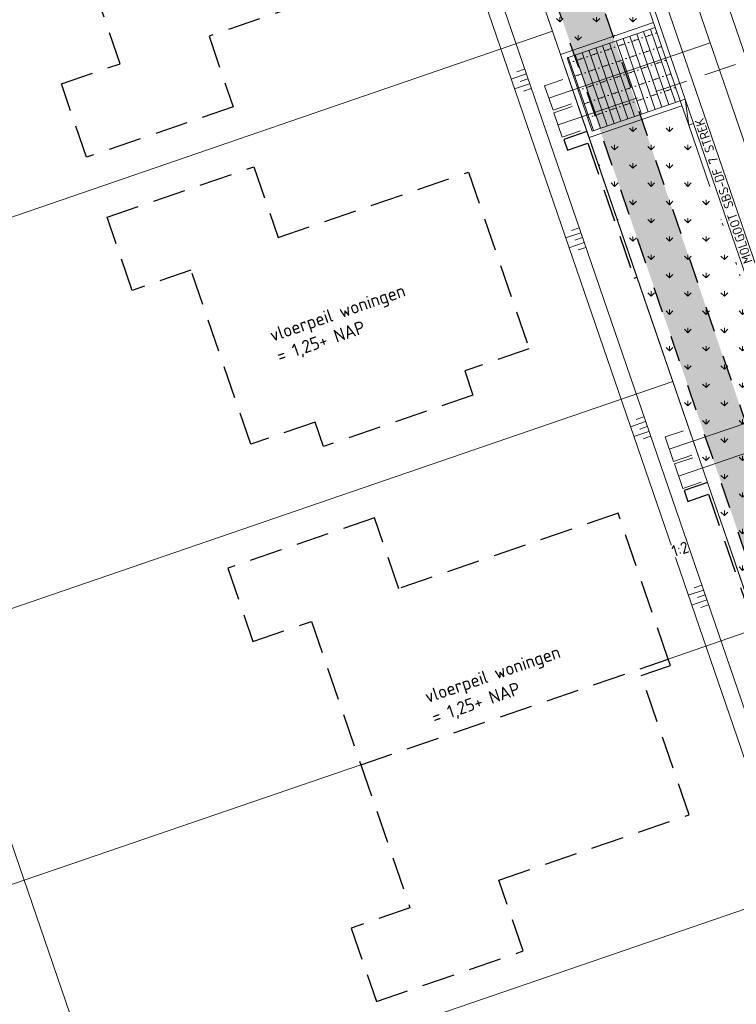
# Model space of a CAD drawing. Header units: metres. Extents: x 264570 to 266133, y 576109 to 577454.
# Tile 91 of 128: x 265496 to 265524, y 576800 to 576838. Entities that reach past the tile are written whole.
import ezdxf

# ---------------------------------------------------------------- set-up
doc = ezdxf.new("R2010")
doc.units = ezdxf.units.M
for name, pattern in [('AM-AS', [16, 10, -2, 2, -2]), ('B-WE-RI-HWA_HUISAANSLUITING_PVC_125-G', [10, 3.25, -0.75, 1.25, -0.75, 1.25, -0.75, 1.25, -0.75]), ('B-WE-VH-KANTOPSLUITING_TROTTOIRBAND_RWS_[AFMETINGEN1]-G', [10, 2.5, -1.5, 0, -1.5, 0, -1.5, 0, -1.5, 0, -1.5]), ('DASHED', [19.05, 12.7, -6.35]), ('NLCS-HIDDEN', [4, 2, -2])]:
    doc.linetypes.add(name, pattern=pattern)
for name, color, linetype, lineweight in [('B-WE-AM-AS-WEG-GD', 252, 'AM-AS', 18), ('B-WE-GR-GRAS_BERMKRUIDENMENGSEL-A', 252, 'Continuous', 18), ('B-WE-GW-TALUDARCERING_KORT-G', 252, 'Continuous', 15), ('B-WE-GW-TALUDARCERING_LANG-G', 252, 'Continuous', 15), ('B-WE-KG-GRENS_KADASTRAAL-G', 252, 'KG-KADASTRAAL', 18), ('B-WE-KL-TRACE-A', 252, 'Continuous', 13), ('B-WE-KL-TRACE-GD', 252, 'NLCS-HIDDEN', 25), ('B-WE-OG-TOPOGRAFIE-G', 252, 'Continuous', 15), ('B-WE-RI-DRAINAGE_AFDEKKAP-G', 252, 'Continuous', 18), ('B-WE-RI-DWA_HUISAANSLUITING_PVC_125-G', 252, 'B-WE-RI-DWA_HUISAANSLUITING_PVC_125-G', 18), ('B-WE-RI-DWA_PVC_250-G', 252, 'B-WE-RI-DWA_PVC_250-G', 18), ('B-WE-RI-HWA_HUISAANSLUITING_PVC_125-G', 252, 'B-WE-RI-HWA_HUISAANSLUITING_PVC_125-G', 18), ('B-WE-VH-KANTOPSLUITING_ELEMENT_VERLOOPBAND_11-22x25_19-22x16-G', 252, 'Continuous', 18), ('B-WE-VH-KANTOPSLUITING_INRITVERLOOPBAND_19-22X16-G', 252, 'B-WE-VH-KANTOPSLUITING_GAZONBAND_[AFMETINGEN1]-G', 18), ('B-WE-VH-KANTOPSLUITING_OPSLUITBAND_10X20-G', 252, 'B-WE-VH-KANTOPSLUITING_TALUDBAND-G', 18), ('B-WE-VH-KANTOPSLUITING_TROTTOIRBAND_RWS_11-22X25-G', 252, 'B-WE-VH-KANTOPSLUITING_TROTTOIRBAND_RWS_[AFMETINGEN1]-G', 18), ('B-WE-VH-VERHARDING_STRAATBAKSTEEN_DIKFORMAAT_HALF-A', 252, 'Continuous', 13), ('B-XX-AL-HOOGTELABEL-T18', 252, 'Continuous', 18), ('B-XX-AL-T25', 252, 'Continuous', 9), ('T-WE-GR-TOEKOMSTIG-G', 3, 'DASHED', 25)]:
    doc.layers.add(name, color=color, linetype=linetype, lineweight=lineweight)
doc.styles.add('NLCS-ISO', font='NLCS-ISO.ttf')
doc.styles.add('NLCS-ISO Standaard', font='NLCS-ISO.ttf')
doc.styles.add('NLCS-ISO-ANNOTATIVE-T25', font='NLCS-ISO.ttf', dxfattribs={"height": 2.5})
doc.styles.add('NLCS-ISO-M250-T18', font='NLCS-ISO.ttf', dxfattribs={"height": 0.45})
doc.styles.get("Standard").update_dxf_attribs({"font": 'arial.ttf'})
doc.linetypes.add('B-WE-RI-DWA_HUISAANSLUITING_PVC_125-G', pattern='A,5.375,-1.75,["o",Standard,S=1,R=0,X=-0.35,Y=-0.35],-1.75,1.125', length=10)
doc.linetypes.add('B-WE-RI-DWA_PVC_250-G', pattern='A,6,-5.5,["O   O   O",NLCS-ISO,S=0.5,R=0,X=-2.5,Y=-0.2],-3.5,5', length=20)
doc.linetypes.add('B-WE-VH-KANTOPSLUITING_GAZONBAND_[AFMETINGEN1]-G', pattern='A,4,-3,[160,NLCS.shx,S=0.25,R=0,X=0,Y=0],-3', length=10)
doc.linetypes.add('B-WE-VH-KANTOPSLUITING_TALUDBAND-G', pattern='A,5,-2.5,[4,NLCS.shx,S=0.5,R=0,X=0,Y=0],-2.5', length=10)
doc.linetypes.add('KG-KADASTRAAL', pattern='A,5.5,-2,["K",Standard,S=1.8,R=0,X=0,Y=-0.9],-2,5.5,-2,[5,NLCS.shx,S=0.75,R=0,X=0,Y=0],-2', length=19)
pattern_1 = [(90, (214669.0599, 555914.2474), (-0.707106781, 0.707106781), [0.1875, -1.226713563]), (45, (214669.0599, 555914.2474), (-0.707106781, 0.707106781), [0.1875, -0.8125]), (135, (214669.0599, 555914.2474), (-0.707106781, -0.707106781), [0.1875, -0.8125])]

# ---------------------------------------------------------------- blocks, each defined once
blk = doc.blocks.new('*U37')
for p, q in [((0.5, 0), (0, 0.1)), ((0, 0), (0, 0.1)), ((0, 0.1), (0.5, 0.1)), ((0.5, 0), (0, 0)), ((0.5, 0.1), (0.5, 0))]:
    blk.add_line(p, q)

msp = doc.modelspace()

# ---------------------------------------------------------------- hatches: boundary and pattern name
at = {"layer": 'B-WE-GR-GRAS_BERMKRUIDENMENGSEL-A'}
h = msp.add_hatch(dxfattribs=at)
h.set_pattern_fill('AGR-KRUIDEN', color=256, scale=0.5, pattern_type=2)
h.set_pattern_definition(pattern_1)
h.paths.add_polyline_path([(265516.506, 576838.111), (265520.1, 576839.345), (265520.73, 576837.51), (265517.136, 576836.276)])
h = msp.add_hatch(dxfattribs=at)
h.set_pattern_fill('AGR-KRUIDEN', color=256, scale=0.5, pattern_type=2)
h.set_pattern_definition(pattern_1)
h.paths.add_polyline_path([(265518.24, 576833.06), (265521.834, 576834.295), (265530.237, 576809.826), (265526.643, 576808.592)])
at = {"layer": 'B-WE-KL-TRACE-A'}
h = msp.add_hatch(dxfattribs=at)
h.set_pattern_fill('DOTS', color=256, scale=0.5)
h.set_pattern_definition([(0, (265213.50372, 576754.34745), (0.079375, 0.15875), [0, -0.15875])])
h.paths.add_polyline_path([(265408.404, 576917.823), (265412.235, 576919.138), (265412.771, 576917.578), (265421.592, 576891.891), (265492.005, 576916.073), (265492.541, 576914.512), (265549.415, 576748.903), (265547.812, 576748.488), (265490.981, 576913.976), (265428.559, 576892.539), (265483.75, 576731.828), (265482.15, 576731.407), (265435.731, 576866.574), (265428.264, 576864.01), (265427.731, 576865.561), (265435.199, 576868.125), (265426.999, 576892.003), (265420.567, 576889.795), (265411.163, 576917.026), (265408.94, 576916.262)])
at = {"layer": 'B-WE-VH-VERHARDING_STRAATBAKSTEEN_DIKFORMAAT_HALF-A'}
h = msp.add_hatch(dxfattribs=at)
h.set_pattern_fill('AVH-SBS_DIKFORMAAT_HALFST', color=256, scale=28, angle=89.931, pattern_type=2)
h.set_pattern_definition([(108.95339913, (70380.33727, 116945.5061), (-0.26481925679, -0.09094372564), []), (198.95339913, (70379.9735, 116946.5654), (0.3637749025, -1.0592770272), [0.28, -0.28]), (198.95339913, (70379.8906, 116945.9448), (0.3637749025, -1.0592770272), [0.28, -0.28]), (108.95339913, (70380.02297, 116945.99026), (-0.5296385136, -0.1818874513), [0, -0.56, 0, 0, 0]), (108.95339913, (70379.75815, 116945.8993), (-0.5296385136, -0.1818874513), [0, -0.56, 0, 0, 0])])
h.paths.add_polyline_path([(265518.364, 576833.315), (265521.769, 576834.484), (265520.795, 576837.321), (265517.39, 576836.152)])

# ---------------------------------------------------------------- linework, layer by layer
at = {"layer": 'B-WE-AM-AS-WEG-GD', "flags": 128}
msp.add_lwpolyline([(265555.786, 576744.512), (265498.386, 576911.656), (265424.142, 576886.159)], dxfattribs=at)
at = {"layer": 'B-WE-GW-TALUDARCERING_KORT-G', "flags": 128}
for points in [[(265515.743, 576835.712), (265515.45, 576835.611)], [(265515.873, 576835.334), (265515.58, 576835.233)], [(265516.003, 576834.956), (265515.71, 576834.855)], [(265517.852, 576829.573), (265517.558, 576829.472)], [(265517.982, 576829.195), (265517.688, 576829.094)], [(265518.112, 576828.816), (265517.818, 576828.716)], [(265520.361, 576822.266), (265520.068, 576822.165)], [(265520.491, 576821.888), (265520.198, 576821.787)], [(265520.621, 576821.509), (265520.328, 576821.409)], [(265522.598, 576815.751), (265522.305, 576815.651)], [(265522.728, 576815.373), (265522.435, 576815.272)], [(265522.858, 576814.995), (265522.565, 576814.894)]]:
    msp.add_lwpolyline(points, dxfattribs=at)
at = {"layer": 'B-WE-GW-TALUDARCERING_LANG-G', "flags": 128}
for points in [[(265515.808, 576835.523), (265515.222, 576835.322)], [(265515.938, 576835.145), (265515.352, 576834.943)], [(265517.917, 576829.384), (265517.33, 576829.182)], [(265518.047, 576829.006), (265517.46, 576828.804)], [(265520.426, 576822.077), (265519.84, 576821.875)], [(265520.556, 576821.699), (265519.97, 576821.497)], [(265522.663, 576815.562), (265522.077, 576815.361)], [(265522.793, 576815.184), (265522.207, 576814.983)]]:
    msp.add_lwpolyline(points, dxfattribs=at)
at = {"layer": 'B-WE-KG-GRENS_KADASTRAAL-G', "ltscale": 0.5}
for p, q in [((265506.293, 576775.485), (265475.333, 576865.638)), ((265516.828, 576837.172), (265513.547, 576846.725)), ((265516.828, 576837.172), (265488.455, 576827.428)), ((265518.158, 576833.299), (265516.828, 576837.172)), ((265520.094, 576827.662), (265518.158, 576833.299)), ((265522.824, 576819.718), (265520.094, 576827.662)), ((265493.104, 576813.889), (265521.477, 576823.633)), ((265526.694, 576808.444), (265522.824, 576819.718)), ((265521.306, 576812.895), (265524.654, 576814.045)), ((265496.385, 576804.337), (265509.408, 576808.809)), ((265528.038, 576804.528), (265499.665, 576794.785)), ((265478.632, 576798.24), (265496.385, 576804.337))]:
    msp.add_line(p, q, dxfattribs=at)
at = {"layer": 'B-WE-KL-TRACE-GD', "ltscale": 0.5, "flags": 128}
msp.add_lwpolyline([(265408.404, 576917.823), (265412.235, 576919.138), (265412.771, 576917.578), (265421.592, 576891.891), (265492.005, 576916.073), (265492.541, 576914.512), (265549.415, 576748.903), (265547.812, 576748.488), (265490.981, 576913.976), (265428.559, 576892.539), (265483.75, 576731.828), (265482.15, 576731.407), (265435.731, 576866.574), (265428.264, 576864.01), (265427.731, 576865.561), (265435.199, 576868.125), (265426.999, 576892.003), (265420.567, 576889.795), (265411.163, 576917.026), (265408.94, 576916.262)], close=True, dxfattribs=at)
at = {"layer": 'B-WE-OG-TOPOGRAFIE-G', "flags": 128}
for points in [[(265491.614, 576732.122, -0.391712), (265476.659, 576740.163), (265429.112, 576878.614, -0.414214), (265433.148, 576886.873), (265490.841, 576906.686, -0.414214), (265499.1, 576902.649), (265547.86, 576760.666, -0.436819), (265539.181, 576744.508), (265539.166, 576744.504)], [(265491.488, 576732.606, -0.391699), (265477.131, 576740.325), (265429.585, 576878.776, -0.414214), (265433.311, 576886.4), (265491.004, 576906.213, -0.414214), (265498.627, 576902.487), (265547.387, 576760.504, -0.436819), (265539.055, 576744.992), (265539.04, 576744.988)]]:
    msp.add_lwpolyline(points, format="xyb", dxfattribs=at)
for points in [[(265483.26, 576739.412), (265434.624, 576881.036), (265493.263, 576901.173), (265543.426, 576755.104)], [(265483.66, 576740.157), (265435.412, 576880.651), (265492.878, 576900.385), (265542.622, 576755.535)]]:
    msp.add_lwpolyline(points, close=True, dxfattribs=at)
for points in [[(265516.506, 576838.111), (265517.136, 576836.276)], [(265520.795, 576837.321), (265517.39, 576836.152), (265518.364, 576833.315), (265521.769, 576834.484)], [(265518.24, 576833.06), (265526.643, 576808.592)]]:
    msp.add_lwpolyline(points, dxfattribs=at)
at = {"layer": 'B-WE-RI-DRAINAGE_AFDEKKAP-G', "flags": 128}
for points in [[(265517.231, 576835.307), (265516.522, 576835.064), (265516.847, 576834.118), (265517.556, 576834.362)], [(265517.589, 576834.267), (265516.879, 576834.023), (265517.204, 576833.078), (265517.913, 576833.321)], [(265521.894, 576821.725), (265521.185, 576821.482), (265521.51, 576820.536), (265522.219, 576820.78)], [(265522.253, 576820.682), (265521.543, 576820.438), (265521.868, 576819.492), (265522.578, 576819.736)]]:
    msp.add_lwpolyline(points, dxfattribs=at)
at = {"layer": 'B-WE-RI-DWA_HUISAANSLUITING_PVC_125-G', "flags": 128}
for points in [[(265516.682, 576834.59), (265522.93, 576836.722)], [(265521.706, 576819.965), (265527.955, 576822.101)]]:
    msp.add_lwpolyline(points, dxfattribs=at)
at = {"layer": 'B-WE-RI-DWA_PVC_250-G', "flags": 128}
msp.add_lwpolyline([(265518.799, 576848.75), (265536.988, 576795.786)], dxfattribs=at)
at = {"layer": 'B-WE-RI-HWA_HUISAANSLUITING_PVC_125-G', "flags": 128}
for points in [[(265517.039, 576833.55), (265525.417, 576836.41)], [(265521.345, 576821.008), (265529.724, 576823.868)]]:
    msp.add_lwpolyline(points, dxfattribs=at)
at = {"layer": 'B-WE-VH-KANTOPSLUITING_INRITVERLOOPBAND_19-22X16-G', "flags": 128}
for points in [[(265520.795, 576837.321), (265519.06, 576842.372)], [(265521.769, 576834.484), (265520.795, 576837.321)]]:
    msp.add_lwpolyline(points, dxfattribs=at)
at = {"layer": 'B-WE-VH-KANTOPSLUITING_OPSLUITBAND_10X20-G', "flags": 128}
msp.add_lwpolyline([(265520.73, 576837.51), (265517.136, 576836.276), (265518.24, 576833.06), (265521.834, 576834.295)], dxfattribs=at)
at = {"layer": 'B-WE-VH-KANTOPSLUITING_TROTTOIRBAND_RWS_11-22X25-G', "flags": 128}
msp.add_lwpolyline([(265522.094, 576833.538), (265529.977, 576810.583)], dxfattribs=at)
at = {"layer": 'T-WE-GR-TOEKOMSTIG-G', "ltscale": 0.1}
for p, q in [((265500.099, 576835.916), (265498.198, 576841.453)), ((265510.896, 576839.513), (265503.538, 576836.985)), ((265503.538, 576836.985), (265504.478, 576834.247)), ((265516.828, 576837.172), (265516.828, 576837.172)), ((265497.829, 576835.136), (265500.099, 576835.916)), ((265498.804, 576832.299), (265497.829, 576835.136)), ((265504.478, 576834.247), (265498.804, 576832.299)), ((265518.158, 576833.299), (265517.26, 576832.991)), ((265517.26, 576832.991), (265517.402, 576832.575)), ((265517.402, 576832.575), (265518.197, 576832.847)), ((265518.197, 576832.847), (265519.99, 576827.627)), ((265499.598, 576829.986), (265505.273, 576831.935)), ((265505.273, 576831.935), (265506.213, 576829.197)), ((265506.213, 576829.197), (265513.571, 576831.724)), ((265513.571, 576831.724), (265515.916, 576824.895)), ((265500.571, 576827.154), (265499.598, 576829.986)), ((265502.841, 576827.933), (265500.571, 576827.154)), ((265505.153, 576821.199), (265502.841, 576827.933)), ((265519.99, 576827.627), (265520.094, 576827.662)), ((265515.916, 576824.895), (265513.429, 576824.041)), ((265513.429, 576824.041), (265513.75, 576823.105)), ((265513.75, 576823.105), (265507.962, 576821.117)), ((265507.64, 576822.053), (265505.153, 576821.199)), ((265507.962, 576821.117), (265507.64, 576822.053)), ((265522.824, 576819.718), (265521.924, 576819.409)), ((265521.924, 576819.409), (265522.067, 576818.993)), ((265522.067, 576818.993), (265522.861, 576819.266)), ((265522.861, 576819.266), (265524.654, 576814.045)), ((265519.37, 576818.532), (265510.877, 576815.616)), ((265521.306, 576812.895), (265519.37, 576818.532)), ((265509.937, 576818.354), (265504.262, 576816.405)), ((265510.877, 576815.616), (265509.937, 576818.354)), ((265504.262, 576816.405), (265505.236, 576813.567)), ((265505.236, 576813.567), (265507.506, 576814.347)), ((265507.506, 576814.347), (265509.408, 576808.809)), ((265509.408, 576808.809), (265521.306, 576812.895)), ((265521.39, 576812.65), (265521.306, 576812.895)), ((265520.255, 576812.26), (265521.39, 576812.65)), ((265522.107, 576806.868), (265520.255, 576812.26)), ((265509.408, 576808.809), (265511.31, 576803.272)), ((265514.749, 576804.342), (265522.107, 576806.868)), ((265515.689, 576801.604), (265514.749, 576804.342)), ((265511.31, 576803.272), (265509.04, 576802.492)), ((265509.04, 576802.492), (265510.014, 576799.655)), ((265510.014, 576799.655), (265515.689, 576801.604))]:
    msp.add_line(p, q, dxfattribs=at)

# ---------------------------------------------------------------- block references
at = {"layer": 'B-WE-VH-KANTOPSLUITING_ELEMENT_VERLOOPBAND_11-22x25_19-22x16-G', "xscale": 1.999999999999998, "yscale": 1.999999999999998, "zscale": 1.999999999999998, "rotation": 108.953399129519}
msp.add_blockref('*U37', (265522.283, 576833.603), dxfattribs=at)

# ---------------------------------------------------------------- next in the draw order: texts
at = {"layer": 'B-XX-AL-HOOGTELABEL-T18', "insert": (265521.385, 576817.259), "char_height": 0.45, "attachment_point": 1, "rotation": 18.136, "style": 'NLCS-ISO-M250-T18', "bg_fill": 3, "box_fill_scale": 1.05, "bg_fill_color": 256, "bg_fill_transparency": 0}
msp.add_mtext_dynamic_manual_height_columns('1:2', width=0.5, gutter_width=9, heights=[0], dxfattribs=at)
at = {"layer": 'B-XX-AL-T25', "bg_fill": 3, "bg_fill_color": 256, "bg_fill_transparency": 0}
for s, width, gutter_width, heights, insert, char_height, attachment_point, rotation, style, box_fill_scale in [('MOLGOOT SBS-DF 7 STREK', 6.11266, 1.8, [0.126], (265523.445, 576830.996), 0.36, 5, 108.9534, 'NLCS-ISO Standaard', 1), ('\\pxt6;vloerpeil woningen\\P\\pt11;= 1,25+ NAP', 5.85002, 9, [0], (265505.83, 576825.63), 0.5, 1, 18.9534, 'NLCS-ISO-ANNOTATIVE-T25', 1.15), ('\\pxt6;vloerpeil woningen\\P\\pt11;= 1,25+ NAP', 5.85002, 9, [0], (265511.828, 576811.653), 0.5, 1, 18.9534, 'NLCS-ISO-ANNOTATIVE-T25', 1.15)]:
    msp.add_mtext_dynamic_manual_height_columns(s, width=width, gutter_width=gutter_width, heights=heights, dxfattribs=dict(at, insert=insert, char_height=char_height, attachment_point=attachment_point, rotation=rotation, style=style, box_fill_scale=box_fill_scale))

doc.saveas('drawing.dxf')
